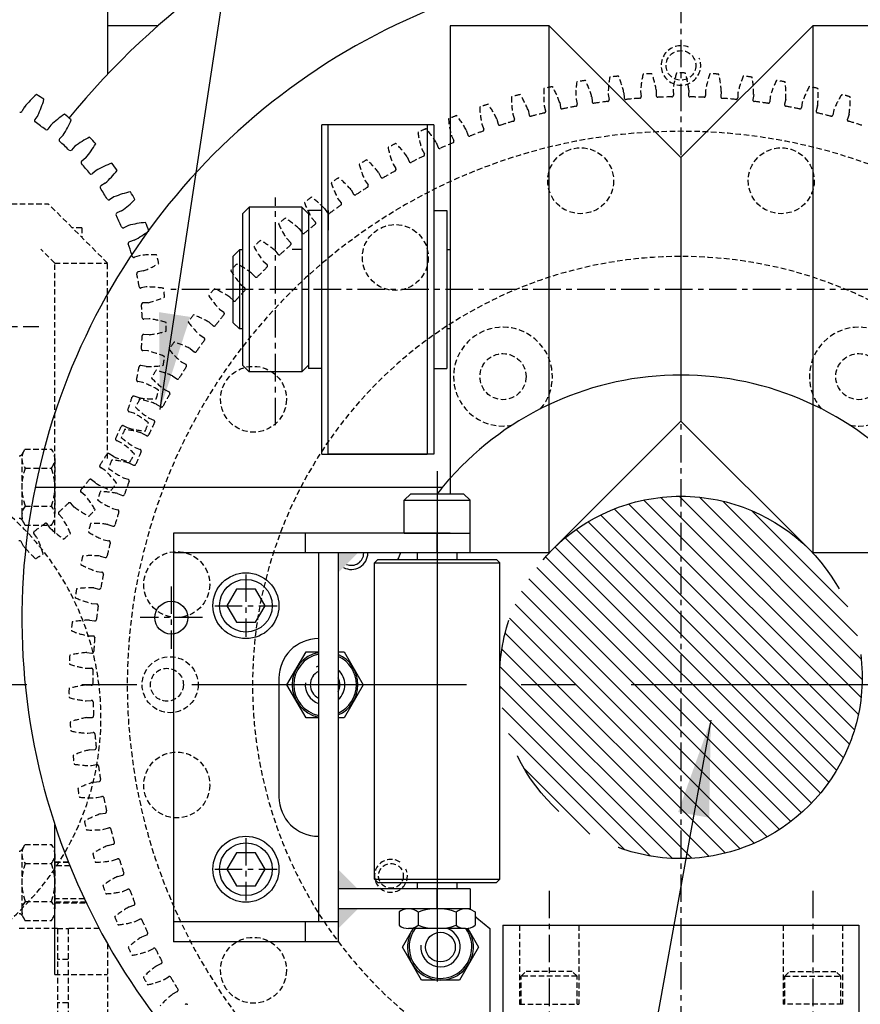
# Model space of a CAD drawing. Extents: x -321 to 3039, y 0 to 2376.
# Tile 5 of 25: x 538 to 692, y 1197 to 1376. Entities that reach past the tile are written whole.
import ezdxf

# ---------------------------------------------------------------- set-up
doc = ezdxf.new("R2010")
doc.units = 0
doc.header["$LTSCALE"] = 4
doc.header["$MEASUREMENT"] = 0
for name, pattern in [('CENTER', [2, 1.25, -0.25, 0.25, -0.25]), ('HIDDEN', [0.375, 0.25, -0.125]), ('PHANTOM2', [31.75, 15.875, -3.175, 3.175, -3.175, 3.175, -3.175])]:
    doc.linetypes.add(name, pattern=pattern)
for name, color, linetype in [('0000PLEIN', 7, 'CONTINUOUS'), ('AXES', 5, 'CENTER'), ('CACHES', 5, 'HIDDEN'), ('FINS', 5, 'CONTINUOUS'), ('MERGE', 7, 'CONTINUOUS'), ('PHANTOME', 5, 'PHANTOM2')]:
    doc.layers.add(name, color=color, linetype=linetype)
doc.styles.add('ROMANS', font='romans.shx')
doc.dimstyles.new('STANDARD5', dxfattribs={"dimscale": 5, "dimtxt": 3.5, "dimasz": 3.5, "dimexe": 1.75, "dimexo": 1.75, "dimgap": 1.75, "dimtad": 1, "dimtxsty": 'ROMANS', "dimcen": 8.75, "dimclrt": 4, "dimazin": 3, "dimtp": 0.005, "dimtm": 0.005, "dimtfac": 1, "dimtofl": 0, "dimtmove": 0, "dimatfit": 3, "dimtolj": 1})

msp = doc.modelspace()

# ---------------------------------------------------------------- hatches: boundary and pattern name
at = {"layer": 'FINS'}
h = msp.add_hatch(dxfattribs=at)
h.set_pattern_fill('ANSI31', color=256, scale=20, angle=90, style=0)
edge = h.paths.add_edge_path()
edge.add_arc((658.87, 1256.56), 33, 0, 360)

# ---------------------------------------------------------------- linework, layer by layer
at = {"layer": '0000PLEIN', "linetype": 'CONTINUOUS'}
for p, q in [((554.47, 1411.23), (554.47, 1366.41)), ((563.62, 1375.23), (554.47, 1375.23)), ((616.87, 1375.23), (616.87, 1290.03)), ((634.87, 1375.23), (616.87, 1375.23)), ((658.87, 1351.23), (634.87, 1375.23)), ((634.87, 1279.23), (634.87, 1375.23)), ((658.87, 1351.23), (682.87, 1375.23)), ((700.87, 1375.23), (682.87, 1375.23)), ((682.87, 1375.23), (682.87, 1279.23)), ((539.33, 1360.46), (538.88, 1359.64)), ((541.76, 1358.91), (541.21, 1358.16)), ((544.15, 1357.17), (543.6, 1356.41)), ((593.47, 1297.23), (593.47, 1357.23)), ((613.87, 1357.23), (593.47, 1357.23)), ((594.67, 1297.23), (594.67, 1357.23)), ((612.67, 1357.23), (612.67, 1297.23)), ((613.87, 1357.23), (613.87, 1297.23)), ((546.37, 1355.33), (545.72, 1354.65)), ((548.52, 1353.3), (547.88, 1352.61)), ((550.49, 1351.2), (549.76, 1350.6)), ((658.87, 1351.23), (658.87, 1303.23)), ((552.37, 1348.91), (551.65, 1348.31)), ((554.06, 1346.58), (553.27, 1346.08)), ((555.64, 1344.08), (554.85, 1343.57)), ((557.03, 1341.55), (556.17, 1341.16)), ((579.07, 1341.01), (580.27, 1342.21)), ((589.87, 1342.21), (580.27, 1342.21)), ((580.27, 1342.21), (580.27, 1312.24)), ((591.07, 1341.01), (589.87, 1342.21)), ((589.87, 1342.21), (589.87, 1312.24)), ((593.47, 1341.63), (591.07, 1341.63)), ((591.07, 1341.63), (591.07, 1312.83)), ((594.67, 1341.63), (594.67, 1338.03)), ((612.67, 1341.63), (612.67, 1338.03)), ((613.87, 1341.63), (616.27, 1341.63)), ((616.27, 1341.63), (616.27, 1312.83)), ((579.07, 1341.01), (579.07, 1313.44)), ((591.07, 1341.01), (591.07, 1313.44)), ((558.28, 1338.87), (557.43, 1338.47)), ((559.34, 1336.19), (558.44, 1335.91)), ((577.27, 1333.23), (578.47, 1334.43)), ((578.47, 1334.43), (578.47, 1320.03)), ((579.07, 1334.43), (578.47, 1334.43)), ((589.87, 1334.49), (588.07, 1334.49)), ((616.87, 1334.43), (616.27, 1334.43)), ((577.27, 1333.23), (577.27, 1321.23)), ((578.47, 1320.03), (577.27, 1321.23)), ((579.07, 1320.03), (578.47, 1320.03)), ((591.07, 1320.03), (591.07, 1313.44)), ((616.87, 1320.03), (616.27, 1320.03)), ((612.67, 1316.43), (612.67, 1312.83)), ((580.27, 1312.24), (579.07, 1313.44)), ((589.87, 1312.24), (591.07, 1313.44)), ((593.47, 1312.83), (591.07, 1312.83)), ((613.87, 1312.83), (616.27, 1312.83)), ((589.87, 1312.24), (580.27, 1312.24)), ((658.87, 1303.23), (634.87, 1279.23)), ((658.87, 1303.23), (682.87, 1279.23)), ((593.47, 1297.23), (612.67, 1297.23)), ((613.87, 1297.23), (594.67, 1297.23)), ((614.47, 1294.15), (614.47, 1201.17)), ((541.3, 1291.23), (615.45, 1291.23)), ((608.47, 1288.83), (609.67, 1290.03)), ((609.67, 1290.03), (619.27, 1290.03)), ((620.47, 1288.83), (619.27, 1290.03)), ((608.47, 1282.83), (608.47, 1288.83)), ((608.47, 1288.83), (620.47, 1288.83)), ((620.47, 1282.83), (620.47, 1288.83)), ((566.47, 1282.83), (566.47, 1208.43)), ((616.87, 1282.83), (566.47, 1282.83)), ((590.47, 1282.83), (590.47, 1279.23)), ((608.47, 1282.83), (620.47, 1282.83)), ((614.47, 1279.23), (614.47, 1282.83)), ((620.47, 1279.23), (620.47, 1282.83)), ((539.19, 1280.48), (538.74, 1281.3)), ((620.47, 1279.23), (566.47, 1279.23)), ((592.87, 1279.23), (592.87, 1212.03)), ((596.47, 1279.23), (596.47, 1208.43)), ((610.87, 1279.23), (610.87, 1278.03)), ((618.07, 1279.23), (618.07, 1278.03)), ((634.87, 1279.23), (620.47, 1279.23)), ((697.27, 1279.23), (682.87, 1279.23)), ((603.67, 1278.03), (603.07, 1277.43)), ((603.07, 1219.83), (603.07, 1277.43)), ((603.07, 1277.43), (625.87, 1277.43)), ((603.67, 1278.03), (625.27, 1278.03)), ((625.87, 1277.43), (625.27, 1278.03)), ((625.87, 1219.83), (625.87, 1277.43)), ((585.67, 1256.43), (585.67, 1234.83)), ((544.87, 1202.43), (544.87, 1229.76)), ((603.07, 1219.83), (625.87, 1219.83)), ((603.07, 1219.83), (603.67, 1219.23)), ((625.27, 1219.23), (625.87, 1219.83)), ((620.47, 1218.03), (596.47, 1218.03)), ((603.67, 1219.23), (625.27, 1219.23)), ((610.87, 1219.23), (610.87, 1218.03)), ((614.47, 1214.43), (614.47, 1218.03)), ((618.07, 1219.23), (618.07, 1218.03)), ((620.47, 1218.03), (620.47, 1214.43)), ((620.47, 1214.43), (596.47, 1214.43)), ((619.67, 1214.43), (609.27, 1214.43)), ((607.87, 1214.05), (607.54, 1213.86)), ((607.54, 1213.86), (607.54, 1211.43)), ((611.01, 1213.83), (611.01, 1211.43)), ((617.94, 1213.83), (617.94, 1211.43)), ((621.07, 1214.05), (621.4, 1213.86)), ((621.4, 1213.86), (621.4, 1211.43)), ((596.47, 1212.03), (566.47, 1212.03)), ((590.47, 1212.03), (590.47, 1208.43)), ((619.67, 1210.83), (609.27, 1210.83)), ((624.07, 1210.84), (624.07, 1189.9)), ((626.47, 1211.43), (691.27, 1211.43)), ((626.47, 1211.43), (626.47, 1192.23)), ((691.27, 1211.43), (691.27, 1192.23)), ((596.47, 1208.43), (566.47, 1208.43))]:
    msp.add_line(p, q, dxfattribs=at)
for points in [[(577.94, 1272.63), (576.21, 1269.63), (577.94, 1266.63), (581.4, 1266.63), (583.14, 1269.63), (581.4, 1272.63)], [(577.94, 1224.63), (576.21, 1221.63), (577.94, 1218.63), (581.4, 1218.63), (583.14, 1221.63), (581.4, 1224.63)]]:
    msp.add_lwpolyline(points, close=True, dxfattribs=at)
for points in [[(592.87, 1249.23), (590.61, 1249.23), (587.14, 1255.23), (590.61, 1261.23), (592.87, 1261.23)], [(596.47, 1261.23), (597.54, 1261.23), (601, 1255.23), (597.54, 1249.23), (596.47, 1249.23)], [(620.06, 1210.86), (622.02, 1207.45), (618.56, 1201.45), (611.63, 1201.45), (608.16, 1207.45), (610.11, 1210.83)]]:
    msp.add_lwpolyline(points, dxfattribs=at)
for centre, radius in [((579.67, 1269.63), 6), ((579.67, 1269.63), 4.8), ((566.07, 1267.45), 3), ((579.67, 1221.63), 6), ((579.67, 1221.63), 4.8), ((615.09, 1207.45), 2.7)]:
    msp.add_circle(centre, radius, dxfattribs=at)
for centre, radius, start, end in [((658.87, 1267.23), 144, 22.2659, 140.6978), ((658.87, 1267.23), 120, 44.9407, 233.1301), ((553.27, 1349.22), 17.9, 130.9863, 141.1119), ((530.97, 1344.63), 20.95, 55.317, 59.7524), ((525.68, 1366.77), 17.9, 333.9575, 344.083), ((538.62, 1359.78), 0.3, 243.2054, 331.3572), ((541.45, 1357.98), 0.3, 143.4036, 235.3863), ((515.59, 1320.51), 45.22, 52.4076, 55.3863), ((556.57, 1344.27), 17.9, 123.7863, 133.9119), ((531.4, 1365.14), 17.9, 326.7575, 336.883), ((533.87, 1342.51), 20.95, 48.117, 52.5524), ((543.36, 1356.58), 0.3, 236.0054, 324.1572), ((545.94, 1354.44), 0.3, 136.2036, 228.1863), ((515.59, 1320.51), 45.22, 45.2076, 48.1863), ((559.22, 1338.95), 17.9, 116.5863, 126.7119), ((536.48, 1340.05), 20.95, 40.917, 45.3524), ((547.66, 1352.82), 0.3, 228.8054, 316.9572), ((536.87, 1362.81), 17.9, 319.5575, 329.683), ((549.95, 1350.37), 0.3, 129.0036, 220.9863), ((515.59, 1320.51), 45.22, 38.0076, 40.9863), ((561.19, 1333.33), 17.9, 109.3863, 119.5119), ((542, 1359.81), 17.9, 312.3575, 322.483), ((538.77, 1337.28), 20.95, 33.717, 38.1524), ((551.46, 1348.54), 0.3, 221.6054, 309.7572), ((553.42, 1345.83), 0.3, 121.8036, 213.7863), ((515.59, 1320.51), 45.22, 30.8076, 33.7863), ((562.44, 1327.52), 17.9, 102.1863, 112.3119), ((540.69, 1334.24), 20.95, 26.517, 30.9524), ((554.69, 1343.83), 0.3, 214.4054, 302.5572), ((546.72, 1356.19), 17.9, 305.1575, 315.283), ((556.3, 1340.88), 0.3, 114.6036, 206.5863), ((515.59, 1320.51), 45.22, 23.6076, 26.5863), ((557.3, 1338.74), 0.3, 207.2054, 295.3572), ((562.95, 1321.59), 17.9, 94.9863, 105.1119), ((550.94, 1352.01), 17.9, 297.9575, 308.083), ((542.21, 1330.98), 20.95, 19.317, 23.7524), ((558.53, 1335.62), 0.3, 107.4036, 199.3863), ((515.59, 1320.51), 45.22, 16.7959, 19.3863), ((658.87, 1255.23), 56.4, 41.8683, 138.1317), ((658.87, 1255.23), 56.4, 138.1317, 141.9011), ((538.48, 1281.16), 0.3, 28.2036, 120.1863), ((553.15, 1291.68), 17.9, 218.7575, 220.5905), ((598.87, 1279.23), 3, 241.4299, 360), ((598.87, 1279.23), 2.25, 247.1556, 360), ((658.87, 1255.23), 56.4, 154.8157, 156.1555), ((658.87, 1267.23), 144, 176.9894, 239.5514), ((592.87, 1256.43), 7.2, 90, 180), ((594.07, 1255.23), 6, 101.537, 258.463), ((594.07, 1255.23), 5.7, 102.1532, 257.8468), ((594.07, 1255.23), 6, 293.5782, 66.4218), ((594.07, 1255.23), 5.7, 294.9011, 65.0989), ((594.07, 1255.23), 2.7, 116.3878, 243.6122), ((594.07, 1255.23), 3.6, 109.4712, 116.1449), ((594.07, 1255.23), 3.6, 311.8103, 48.1897), ((594.07, 1255.23), 3.6, 174.701, 250.5288), ((594.07, 1255.23), 2.7, 332.734, 27.266), ((592.87, 1234.83), 7.2, 180, 270), ((609.27, 1211.63), 2.8, 51.7868, 120), ((614.47, 1204.13), 10.3, 70.3471, 109.6529), ((619.67, 1211.63), 2.8, 60, 128.2132), ((658.87, 1255.23), 56.4, 226.3363, 226.3567), ((658.87, 1255.23), 56.4, 228.3642, 231.9011), ((609.27, 1213.63), 2.8, 231.7868, 308.2132), ((615.09, 1207.45), 6, 145.7645, 34.5184), ((615.09, 1207.45), 5.7, 143.6863, 36.3144), ((614.47, 1221.13), 10.3, 250.3471, 289.6529), ((615.09, 1207.45), 3.6, 174.701, 69.662), ((619.67, 1213.63), 2.8, 231.7868, 308.2132)]:
    msp.add_arc(centre, radius, start, end, dxfattribs=at)
for p in [(560.27, 1307.16), (560.3, 1307.2)]:
    msp.add_point(p, dxfattribs=at)
for points in [[(596.47, 1279.23), (596.47, 1275.63), (600.07, 1279.23)], [(596.47, 1218.03), (596.47, 1221.63), (600.07, 1218.03)], [(596.47, 1214.43), (596.47, 1210.83), (600.07, 1214.43)]]:
    msp.add_solid(points, dxfattribs=at)
at = {"layer": 'AXES', "linetype": 'CENTER'}
for p, q in [((658.87, 1524.7), (658.87, 1109.91)), ((585.07, 1302.48), (585.07, 1344)), ((764.99, 1327.23), (566, 1327.23)), ((491.1, 1320.51), (541.93, 1320.51)), ((614.47, 1294.15), (614.47, 1201.17)), ((579.67, 1275.31), (579.67, 1263.95)), ((566.07, 1273.13), (566.07, 1261.77)), ((573.99, 1269.63), (585.35, 1269.63)), ((571.75, 1267.45), (560.39, 1267.45)), ((579.67, 1227.31), (579.67, 1215.95)), ((573.99, 1221.63), (585.35, 1221.63)), ((634.87, 1217.71), (634.87, 1169.82)), ((682.87, 1217.71), (682.87, 1169.82))]:
    msp.add_line(p, q, dxfattribs=at)
at = {"layer": 'AXES', "linetype": 'CENTER', "ltscale": 10}
msp.add_line((1339.8, 1255.23), (504.07, 1255.23), dxfattribs=at)
at = {"layer": 'CACHES', "linetype": 'HIDDEN'}
for p, q in [((648.49, 1363.06), (648.53, 1362.12)), ((651.52, 1363.31), (651.63, 1362.38)), ((654.39, 1363.47), (654.38, 1362.53)), ((657.43, 1363.55), (657.49, 1362.61)), ((660.31, 1363.55), (660.25, 1362.61)), ((663.35, 1363.47), (663.36, 1362.53)), ((666.22, 1363.31), (666.11, 1362.38)), ((669.25, 1363.06), (669.21, 1362.12)), ((636.79, 1361.29), (636.93, 1360.36)), ((639.77, 1361.86), (639.99, 1360.95)), ((642.62, 1362.33), (642.71, 1361.4)), ((645.63, 1362.75), (645.79, 1361.82)), ((672.12, 1362.75), (671.95, 1361.82)), ((675.13, 1362.33), (675.03, 1361.4)), ((677.97, 1361.86), (677.75, 1360.95)), ((680.95, 1361.29), (680.81, 1360.36)), ((631.03, 1359.92), (631.22, 1359)), ((633.98, 1360.66), (634.24, 1359.76)), ((683.76, 1360.66), (683.5, 1359.76)), ((686.71, 1359.92), (686.52, 1359)), ((625.36, 1358.25), (625.6, 1357.34)), ((628.26, 1359.15), (628.57, 1358.26)), ((689.48, 1359.15), (689.17, 1358.26)), ((619.78, 1356.26), (620.07, 1355.37)), ((622.63, 1357.32), (622.99, 1356.45)), ((614.32, 1353.98), (614.66, 1353.1)), ((617.11, 1355.19), (617.52, 1354.34)), ((611.71, 1352.76), (612.17, 1351.94)), ((609, 1351.4), (609.38, 1350.54)), ((606.46, 1350.04), (606.95, 1349.24)), ((601.36, 1347.03), (601.9, 1346.27)), ((603.82, 1348.53), (604.25, 1347.7)), ((598.81, 1345.38), (599.28, 1344.58)), ((596.43, 1343.76), (597.01, 1343.02)), ((472.49, 1342.83), (543.67, 1342.83)), ((554.47, 1332.03), (543.67, 1342.83)), ((593.97, 1341.97), (594.49, 1341.19)), ((591.69, 1340.21), (592.31, 1339.51)), ((549.76, 1338.45), (548.05, 1338.45)), ((549.76, 1338.45), (549.76, 1336.74)), ((589.33, 1338.3), (589.9, 1337.54)), ((587.15, 1336.42), (587.81, 1335.75)), ((544.87, 1332.03), (542.33, 1334.57)), ((584.9, 1334.37), (585.5, 1333.65)), ((560.24, 1333.38), (559.35, 1333.08)), ((544.87, 1282.78), (544.87, 1332.03)), ((544.87, 1332.03), (554.47, 1332.03)), ((554.47, 1296.44), (554.47, 1332.03)), ((582.82, 1332.38), (583.52, 1331.75)), ((560.96, 1330.59), (560.03, 1330.42)), ((580.69, 1330.22), (581.33, 1329.53)), ((561.5, 1327.68), (560.58, 1327.5)), ((578.72, 1328.11), (579.45, 1327.52)), ((576.71, 1325.84), (577.39, 1325.19)), ((561.86, 1324.82), (560.92, 1324.77)), ((574.86, 1323.63), (575.62, 1323.07)), ((562.04, 1321.87), (561.1, 1321.81)), ((572.98, 1321.24), (573.69, 1320.63)), ((562.04, 1318.99), (561.1, 1319.05)), ((571.25, 1318.94), (572.04, 1318.43)), ((569.5, 1316.45), (570.24, 1315.88)), ((561.84, 1316.03), (560.91, 1316.09)), ((561.48, 1313.18), (560.56, 1313.36)), ((567.9, 1314.06), (568.72, 1313.59)), ((566.29, 1311.48), (567.06, 1310.95)), ((560.92, 1310.27), (560, 1310.45)), ((560.2, 1307.48), (559.31, 1307.78)), ((564.83, 1309), (565.67, 1308.58)), ((563.35, 1306.34), (564.16, 1305.86)), ((559.28, 1304.67), (558.38, 1304.96)), ((562.03, 1303.79), (562.89, 1303.41)), ((558.21, 1301.99), (557.37, 1302.4)), ((560.71, 1301.05), (561.54, 1300.61)), ((556.95, 1299.32), (556.1, 1299.72)), ((559.52, 1298.42), (560.4, 1298.1)), ((538.9, 1297.23), (539.44, 1298.16)), ((539.44, 1298.16), (544.27, 1298.16)), ((555.56, 1296.8), (554.77, 1297.31)), ((538.87, 1296.42), (538.87, 1286.03)), ((544.87, 1296.42), (544.87, 1286.03)), ((553.97, 1294.3), (553.17, 1294.8)), ((558.35, 1295.62), (559.2, 1295.22)), ((539.47, 1294.69), (544.27, 1294.69)), ((552.27, 1291.98), (551.55, 1292.58)), ((557.31, 1292.93), (558.21, 1292.66)), ((550.38, 1289.7), (549.65, 1290.3)), ((556.29, 1290.07), (557.17, 1289.72)), ((539.47, 1287.76), (544.27, 1287.76)), ((548.41, 1287.6), (547.77, 1288.29)), ((546.24, 1285.58), (545.6, 1286.27)), ((555.4, 1287.33), (556.32, 1287.1)), ((538.9, 1285.23), (539.44, 1284.3)), ((539.44, 1284.3), (544.27, 1284.3)), ((544.02, 1283.75), (543.47, 1284.51)), ((554.54, 1284.42), (555.43, 1284.12)), ((541.62, 1282.02), (541.07, 1282.77)), ((553.81, 1281.63), (554.73, 1281.45)), ((553.11, 1278.68), (554.01, 1278.43)), ((552.52, 1275.86), (553.45, 1275.73)), ((551.98, 1272.87), (552.9, 1272.66)), ((551.55, 1270.02), (552.49, 1269.94)), ((551.18, 1267), (552.11, 1266.85)), ((550.91, 1264.14), (551.84, 1264.11)), ((550.7, 1261.1), (551.63, 1261)), ((550.58, 1258.23), (551.52, 1258.25)), ((550.54, 1255.19), (551.48, 1255.14)), ((550.58, 1252.31), (551.51, 1252.38)), ((550.7, 1249.27), (551.64, 1249.27)), ((550.9, 1246.4), (551.83, 1246.53)), ((551.19, 1243.37), (552.13, 1243.43)), ((551.54, 1240.52), (552.46, 1240.69)), ((552, 1237.51), (552.93, 1237.62)), ((552.51, 1234.68), (553.42, 1234.9)), ((553.12, 1231.7), (554.05, 1231.86)), ((553.79, 1228.9), (554.68, 1229.18)), ((538.9, 1225.23), (539.44, 1226.16)), ((539.44, 1226.16), (544.27, 1226.16)), ((554.57, 1225.96), (555.48, 1226.17)), ((538.87, 1224.42), (538.87, 1214.03)), ((544.87, 1224.42), (544.87, 1214.03)), ((555.38, 1223.2), (556.26, 1223.53)), ((539.47, 1222.69), (544.27, 1222.69)), ((544.87, 1222.95), (547.34, 1222.95)), ((547.39, 1222.83), (544.87, 1222.83)), ((547.63, 1222.23), (544.87, 1222.23)), ((556.32, 1220.31), (557.22, 1220.56)), ((557.28, 1217.6), (558.15, 1217.97)), ((550.25, 1216.23), (544.87, 1216.23)), ((539.47, 1215.76), (544.27, 1215.76)), ((550.53, 1215.63), (544.87, 1215.63)), ((544.87, 1215.51), (550.59, 1215.51)), ((558.38, 1214.76), (559.27, 1215.07)), ((538.9, 1213.23), (539.44, 1212.3)), ((539.44, 1212.3), (544.27, 1212.3)), ((559.49, 1212.1), (560.33, 1212.52)), ((545.35, 1210.83), (538.15, 1210.83)), ((545.35, 1210.83), (545.35, 1191.15)), ((545.35, 1210.83), (547.27, 1210.83)), ((547.27, 1210.83), (547.27, 1189.23)), ((552.95, 1210.83), (547.27, 1210.83)), ((629.47, 1211.43), (629.47, 1197.03)), ((640.27, 1211.43), (640.27, 1197.03)), ((677.47, 1211.43), (677.47, 1197.03)), ((688.27, 1211.43), (688.27, 1197.03)), ((560.74, 1209.33), (561.61, 1209.69)), ((554.47, 1208.06), (554.47, 1168.05)), ((561.99, 1206.74), (562.81, 1207.21)), ((547.27, 1205.19), (545.35, 1205.19)), ((563.39, 1204.04), (564.24, 1204.44)), ((544.87, 1202.43), (554.47, 1202.43)), ((564.79, 1201.52), (565.58, 1202.03)), ((629.77, 1202.13), (630.67, 1203.03)), ((629.77, 1197.03), (629.77, 1202.13)), ((639.97, 1202.13), (629.77, 1202.13)), ((639.07, 1203.03), (630.67, 1203.03)), ((639.97, 1202.13), (639.07, 1203.03)), ((639.97, 1197.03), (639.97, 1202.13)), ((677.77, 1202.13), (678.67, 1203.03)), ((677.77, 1202.13), (687.97, 1202.13)), ((677.77, 1197.03), (677.77, 1202.13)), ((678.67, 1203.03), (687.07, 1203.03)), ((687.97, 1202.13), (687.07, 1203.03)), ((687.97, 1197.03), (687.97, 1202.13)), ((566.33, 1198.91), (567.16, 1199.35)), ((547.27, 1197.27), (545.35, 1197.27)), ((629.47, 1197.03), (640.27, 1197.03)), ((688.27, 1197.03), (677.47, 1197.03))]:
    msp.add_line(p, q, dxfattribs=at)
for centre, radius in [((658.87, 1368.03), 2.7), ((640.61, 1347.03), 6), ((677.13, 1347.03), 6), ((606.87, 1333.05), 6), ((626.47, 1311.35), 4.2), ((691.27, 1311.35), 4.2), ((581.04, 1307.23), 6), ((567.07, 1273.49), 6), ((565.87, 1255.23), 5.1), ((565.27, 1255.23), 3), ((567.07, 1236.97), 6), ((606.07, 1220.43), 2.25), ((581.04, 1203.23), 6)]:
    msp.add_circle(centre, radius, dxfattribs=at)
for centre, radius, start, end in [((658.87, 1368.03), 3.6, 67.0354, 21.9269), ((653.93, 1345.57), 20.95, 90.9127, 95.3481), ((636.74, 1360.5), 17.9, 9.5533, 19.6788), ((675.22, 1361.55), 17.9, 163.4517, 173.5772), ((658.87, 1345.71), 20.95, 87.7823, 92.2177), ((642.52, 1361.55), 17.9, 6.4228, 16.5483), ((681, 1360.5), 17.9, 160.3212, 170.4467), ((663.81, 1345.57), 20.95, 84.6519, 89.0873), ((657.65, 1362.79), 17.9, 172.843, 182.9685), ((644.11, 1344.5), 20.95, 97.1736, 101.609), ((625.39, 1357.46), 17.9, 15.8141, 25.9396), ((663.53, 1362.7), 17.9, 169.7125, 179.838), ((649, 1345.17), 20.95, 94.0432, 98.4786), ((631.02, 1359.13), 17.9, 12.6837, 22.8092), ((669.39, 1362.28), 17.9, 166.5821, 176.7076), ((648.35, 1362.28), 17.9, 3.2924, 13.4179), ((686.72, 1359.13), 17.9, 157.1908, 167.3163), ((668.74, 1345.17), 20.95, 81.5214, 85.9568), ((654.21, 1362.7), 17.9, 0.162, 10.2875), ((692.35, 1357.46), 17.9, 154.0604, 164.1859), ((673.64, 1344.5), 20.95, 78.391, 82.8264), ((660.09, 1362.79), 17.9, 357.0315, 7.157), ((651.78, 1362.56), 17.9, 175.9734, 186.0989), ((639.25, 1343.56), 20.95, 100.304, 104.7394), ((619.86, 1355.48), 17.9, 18.9446, 29.0701), ((697.88, 1355.48), 17.9, 150.9299, 161.0554), ((678.49, 1343.56), 20.95, 75.2606, 79.696), ((665.96, 1362.56), 17.9, 353.9011, 4.0266), ((634.46, 1342.35), 20.95, 103.4345, 107.8699), ((645.93, 1362.02), 17.9, 179.1038, 189.2293), ((614.44, 1353.2), 17.9, 22.075, 32.2005), ((643.01, 1361.43), 0.3, 185.5688, 273.7206), ((658.87, 1255.23), 107.08, 97.1422, 98.51), ((645.5, 1361.77), 0.3, 281.9316, 10.0834), ((648.83, 1362.14), 0.3, 182.4384, 270.5902), ((658.87, 1255.23), 107.08, 94.0118, 95.3795), ((651.33, 1362.34), 0.3, 278.8011, 6.9529), ((654.68, 1362.53), 0.3, 179.3079, 267.4597), ((658.87, 1255.23), 107.08, 90.8813, 92.2491), ((657.19, 1362.59), 0.3, 275.6707, 3.8225), ((660.55, 1362.59), 0.3, 176.1775, 264.3293), ((658.87, 1255.23), 107.08, 87.7509, 89.1187), ((663.06, 1362.53), 0.3, 272.5403, 0.6921), ((666.41, 1362.34), 0.3, 173.0471, 261.1989), ((658.87, 1255.23), 107.08, 84.6205, 85.9882), ((668.91, 1362.14), 0.3, 269.4098, 357.5616), ((672.25, 1361.77), 0.3, 169.9166, 258.0684), ((658.87, 1255.23), 107.08, 81.49, 82.8578), ((674.74, 1361.43), 0.3, 266.2794, 354.4312), ((703.3, 1353.2), 17.9, 147.7995, 157.925), ((683.28, 1342.35), 20.95, 72.1301, 76.5655), ((671.81, 1362.02), 17.9, 350.7707, 0.8962), ((629.74, 1340.89), 20.95, 106.5649, 111.0003), ((640.12, 1361.15), 17.9, 182.2343, 192.3598), ((609.16, 1350.62), 17.9, 25.2054, 35.331), ((658.87, 1255.23), 107.08, 103.4031, 104.7708), ((633.96, 1359.68), 0.3, 288.1924, 16.3442), ((637.23, 1360.4), 0.3, 188.6992, 276.851), ((658.87, 1255.23), 107.08, 100.2726, 101.6404), ((639.7, 1360.88), 0.3, 285.062, 13.2138), ((678.04, 1360.88), 0.3, 166.7862, 254.938), ((658.87, 1255.23), 107.08, 78.3596, 79.7274), ((680.51, 1360.4), 0.3, 263.149, 351.3008), ((683.79, 1359.68), 0.3, 163.6558, 251.8076), ((658.87, 1255.23), 107.08, 75.2292, 76.5969), ((625.1, 1339.17), 20.95, 109.6953, 114.1308), ((634.36, 1359.97), 17.9, 185.3647, 195.4902), ((604.02, 1347.77), 17.9, 28.3359, 38.4614), ((658.87, 1255.23), 107.08, 106.5335, 107.9013), ((628.29, 1358.16), 0.3, 291.3229, 19.4747), ((631.52, 1359.06), 0.3, 191.8297, 279.9815), ((686.22, 1359.06), 0.3, 260.0185, 348.1703), ((689.45, 1358.16), 0.3, 160.5253, 248.6771), ((658.87, 1255.23), 107.08, 72.0987, 73.4665), ((658.87, 1255.23), 100.8, 297.9826, 242.0174), ((620.57, 1337.2), 20.95, 112.8258, 117.2612), ((628.68, 1358.47), 17.9, 188.4951, 198.6207), ((599.05, 1344.63), 17.9, 31.4663, 41.5918), ((658.87, 1255.23), 107.08, 109.6639, 111.0317), ((622.71, 1356.34), 0.3, 294.4533, 22.6051), ((625.89, 1357.42), 0.3, 194.9601, 283.1119), ((617.25, 1354.21), 0.3, 297.5837, 25.7356), ((620.36, 1355.46), 0.3, 198.0905, 286.2423), ((616.15, 1334.99), 20.95, 115.9562, 120.3916), ((623.08, 1356.67), 17.9, 191.6256, 201.7511), ((594.26, 1341.23), 17.9, 34.5967, 44.7223), ((614.94, 1353.21), 0.3, 201.221, 289.3728), ((658.87, 1255.23), 107.08, 112.7944, 114.1621), ((611.86, 1332.54), 20.95, 119.0866, 123.5221), ((589.66, 1337.58), 17.9, 37.7272, 47.8527), ((609.66, 1350.66), 0.3, 204.3514, 292.5032), ((658.87, 1255.23), 107.08, 115.9248, 117.2926), ((611.9, 1351.79), 0.3, 300.7142, 28.866), ((617.6, 1354.57), 17.9, 194.756, 204.8815), ((658.87, 1255.23), 107.08, 119.0552, 120.423), ((606.7, 1349.08), 0.3, 303.8446, 31.9964), ((607.71, 1329.85), 20.95, 122.2171, 126.6525), ((585.27, 1333.67), 17.9, 40.8576, 50.9831), ((604.52, 1347.83), 0.3, 207.4818, 295.6336), ((612.23, 1352.16), 17.9, 197.8864, 208.012), ((658.87, 1255.23), 107.08, 122.1857, 123.5534), ((601.65, 1346.09), 0.3, 306.9751, 35.1269), ((603.71, 1326.95), 20.95, 125.3475, 129.7829), ((581.09, 1329.54), 17.9, 43.988, 54.1136), ((599.54, 1344.73), 0.3, 210.6123, 298.7641), ((607.01, 1349.47), 17.9, 201.0169, 211.1424), ((658.87, 1255.23), 107.08, 125.3161, 126.6839), ((596.78, 1342.83), 0.3, 310.1055, 38.2573), ((599.87, 1323.83), 20.95, 128.4779, 132.9134), ((577.15, 1325.18), 17.9, 47.1185, 57.244), ((594.74, 1341.35), 0.3, 213.7427, 301.8945), ((601.94, 1346.5), 17.9, 204.1473, 214.2728), ((658.87, 1255.23), 107.08, 128.4466, 129.8143), ((592.08, 1339.31), 0.3, 313.2359, 41.3877), ((596.22, 1320.5), 20.95, 131.6084, 136.0438), ((573.45, 1320.61), 17.9, 50.2489, 60.3744), ((590.14, 1337.72), 0.3, 216.8731, 305.0249), ((597.04, 1343.25), 17.9, 207.2777, 217.4033), ((658.87, 1255.23), 107.08, 131.577, 132.9448), ((587.59, 1335.54), 0.3, 316.3664, 44.5182), ((515.87, 1319.58), 45.22, 17.6167, 18.0217), ((559.26, 1333.37), 0.3, 200.0054, 288.1572), ((562.71, 1315.65), 17.9, 87.7863, 97.9119), ((543.31, 1327.56), 20.95, 12.117, 16.5524), ((658.87, 1255.23), 78, 298.0725, 241.9275), ((585.73, 1333.85), 0.3, 220.0036, 308.1554), ((554.61, 1347.33), 17.9, 290.7575, 300.883), ((592.74, 1316.99), 20.95, 134.7388, 139.1742), ((592.33, 1339.75), 17.9, 210.4082, 220.5337), ((570.01, 1315.85), 17.9, 53.3793, 63.5049), ((658.87, 1255.23), 107.08, 134.7074, 136.0752), ((583.31, 1331.53), 0.3, 319.4968, 47.6486), ((560.09, 1330.12), 0.3, 100.2036, 192.1863), ((515.59, 1320.51), 45.22, 9.2076, 12.1863), ((581.55, 1329.74), 0.3, 223.134, 311.2858), ((560.52, 1327.79), 0.3, 192.8054, 280.9572), ((561.73, 1309.78), 17.9, 80.5863, 90.7119), ((543.98, 1324.03), 20.95, 4.917, 9.3524), ((589.47, 1313.28), 20.95, 137.8692, 142.3047), ((566.83, 1310.91), 17.9, 56.5098, 66.6353), ((658.87, 1255.23), 107.08, 137.8379, 139.2056), ((579.26, 1327.29), 0.3, 322.6272, 50.779), ((557.67, 1342.22), 17.9, 283.5575, 293.683), ((587.81, 1335.99), 17.9, 213.5386, 223.6641), ((560.94, 1324.47), 0.3, 93.0036, 184.9863), ((515.59, 1320.51), 45.22, 2.0076, 4.9863), ((577.6, 1325.4), 0.3, 226.2644, 314.4163), ((561.08, 1322.11), 0.3, 185.6054, 273.7572), ((560.02, 1304.08), 17.9, 73.3863, 83.5119), ((586.4, 1309.41), 20.95, 140.9997, 145.4351), ((563.93, 1305.8), 17.9, 59.6402, 69.7657), ((658.87, 1255.23), 107.08, 140.9683, 142.3361), ((575.44, 1322.83), 0.3, 325.7577, 53.9095), ((544.2, 1320.45), 20.95, 357.717, 2.1524), ((583.51, 1331.98), 17.9, 216.669, 226.7946), ((573.88, 1320.86), 0.3, 229.3949, 317.5467), ((626.47, 1311.35), 9, 319.5613, 280.4387), ((691.27, 1311.35), 9, 259.5613, 220.4387), ((515.59, 1320.51), 45.22, 354.8076, 357.7863), ((561.08, 1318.75), 0.3, 85.8036, 177.7863), ((560.06, 1336.78), 17.9, 276.3575, 286.483), ((571.88, 1318.17), 0.3, 328.8881, 57.0399), ((560.92, 1316.39), 0.3, 178.4054, 266.5572), ((583.55, 1305.37), 20.95, 144.1301, 148.5655), ((579.43, 1327.75), 17.9, 219.7995, 229.925), ((561.31, 1300.54), 17.9, 62.7707, 72.8962), ((658.87, 1255.23), 107.08, 144.0987, 145.4665), ((557.61, 1298.64), 17.9, 66.1863, 76.3119), ((543.96, 1316.86), 20.95, 350.517, 354.9524), ((570.43, 1316.12), 0.3, 232.5253, 320.6771), ((515.59, 1320.51), 45.22, 347.6076, 350.5863), ((560.5, 1313.06), 0.3, 78.6036, 170.5863), ((561.74, 1331.08), 17.9, 269.1575, 279.283), ((658.87, 1255.23), 107.08, 147.2292, 148.5969), ((568.57, 1313.33), 0.3, 332.0185, 60.1703), ((580.93, 1301.18), 20.95, 147.2606, 151.696), ((575.59, 1323.31), 17.9, 222.9299, 233.0554), ((558.98, 1295.14), 17.9, 65.9011, 76.0266), ((567.23, 1311.2), 0.3, 235.6558, 323.8076), ((560.05, 1310.74), 0.3, 171.2054, 259.3572), ((554.54, 1293.55), 17.9, 58.9863, 69.1119), ((515.59, 1320.51), 45.22, 340.4076, 343.3863), ((559.21, 1307.49), 0.3, 71.4036, 163.3863), ((562.7, 1325.21), 17.9, 261.9575, 272.083), ((543.28, 1313.34), 20.95, 343.317, 347.7524), ((658.87, 1255.23), 107.08, 150.3596, 151.7274), ((565.53, 1308.31), 0.3, 335.149, 63.3008), ((578.54, 1296.85), 20.95, 150.391, 154.8264), ((571.99, 1318.66), 17.9, 226.0604, 236.1859), ((556.95, 1289.63), 17.9, 69.0315, 79.157), ((564.31, 1306.11), 0.3, 238.7862, 326.938), ((558.48, 1305.24), 0.3, 164.0054, 252.1572), ((550.85, 1288.88), 17.9, 51.7863, 61.9119), ((515.59, 1320.51), 45.22, 333.2076, 336.1863), ((557.24, 1302.13), 0.3, 64.2036, 156.1863), ((562.92, 1319.27), 17.9, 254.7575, 264.883), ((542.16, 1309.92), 20.95, 336.117, 340.5524), ((658.87, 1255.23), 107.08, 153.49, 154.8578), ((562.77, 1303.13), 0.3, 338.2794, 66.4312), ((576.38, 1292.41), 20.95, 153.5214, 157.9568), ((568.66, 1313.82), 17.9, 229.1908, 239.3163), ((555.22, 1284.01), 17.9, 72.162, 82.2875), ((561.68, 1300.87), 0.3, 241.9166, 330.0684), ((556.22, 1299.99), 0.3, 156.8054, 244.9572), ((546.61, 1284.71), 17.9, 44.5863, 54.7119), ((504.07, 1249.23), 49.2, 281.2828, 78.7172), ((538.38, 1297.53), 0.6, 270, 330), ((541.67, 1296.42), 2.8, 150, 218.2132), ((542.07, 1296.42), 2.8, 321.7868, 38.2132), ((515.59, 1320.51), 45.22, 326.0076, 328.9863), ((554.6, 1297.05), 0.3, 57.0036, 148.9863), ((562.39, 1313.34), 17.9, 247.5575, 257.683), ((540.63, 1306.67), 20.95, 328.917, 333.3524), ((658.87, 1255.23), 107.08, 156.6205, 157.9882), ((560.3, 1297.82), 0.3, 341.4098, 69.5616), ((553.33, 1295.06), 0.3, 149.6054, 237.7572), ((574.47, 1287.85), 20.95, 156.6519, 161.0873), ((553.81, 1278.31), 17.9, 75.2924, 85.4179), ((559.33, 1295.5), 0.3, 245.0471, 333.1989), ((549.17, 1291.23), 10.3, 160.3471, 199.6529), ((534.57, 1291.23), 10.3, 340.3471, 19.6529), ((541.88, 1281.1), 17.9, 37.3863, 47.5119), ((565.59, 1308.81), 17.9, 232.3212, 242.4467), ((515.59, 1320.51), 45.22, 318.8076, 321.7863), ((551.36, 1292.35), 0.3, 49.8036, 141.7863), ((561.12, 1307.53), 17.9, 240.3575, 250.483), ((538.7, 1303.64), 20.95, 321.717, 326.1524), ((658.87, 1255.23), 107.08, 159.7509, 161.1187), ((558.12, 1292.37), 0.3, 344.5403, 72.6921), ((549.84, 1290.53), 0.3, 142.4054, 230.5572), ((536.73, 1278.12), 17.9, 30.1863, 40.3119), ((572.82, 1283.19), 20.95, 159.7823, 164.2177), ((552.7, 1272.53), 17.9, 78.4228, 88.5483), ((557.28, 1290), 0.3, 248.1775, 336.3293), ((541.67, 1286.03), 2.8, 141.7868, 210), ((542.07, 1286.03), 2.8, 321.7868, 38.2132), ((515.59, 1320.51), 45.22, 311.6076, 314.5863), ((547.54, 1288.09), 0.3, 42.6036, 134.5863), ((559.14, 1301.93), 17.9, 233.1575, 243.283), ((562.81, 1303.63), 17.9, 235.4517, 245.5772), ((545.82, 1286.47), 0.3, 135.2054, 223.3572), ((536.4, 1300.88), 20.95, 314.517, 318.9524), ((658.87, 1255.23), 107.08, 162.8813, 164.2491), ((556.24, 1286.81), 0.3, 347.6707, 75.8225), ((538.38, 1284.93), 0.6, 30, 90), ((515.59, 1320.51), 45.22, 304.4076, 307.3863), ((543.23, 1284.34), 0.3, 35.4036, 127.3863), ((531.25, 1275.8), 17.9, 22.9863, 33.1119), ((571.42, 1278.45), 20.95, 162.9127, 167.3481), ((551.92, 1266.71), 17.9, 81.5533, 91.6788), ((555.53, 1284.4), 0.3, 251.3079, 339.4597), ((541.31, 1282.95), 0.3, 128.0054, 216.1572), ((556.47, 1296.62), 17.9, 225.9575, 236.083), ((533.77, 1298.43), 20.95, 307.317, 311.7524), ((560.31, 1298.31), 17.9, 238.5821, 248.7076), ((525.52, 1274.19), 17.9, 15.7863, 25.9119), ((658.87, 1255.23), 107.08, 166.0118, 167.3795), ((554.67, 1281.16), 0.3, 350.8011, 78.9529), ((553.15, 1291.68), 17.9, 220.5905, 228.883), ((530.86, 1296.32), 20.95, 300.117, 304.5524), ((570.28, 1273.64), 20.95, 166.0432, 170.4786), ((551.45, 1260.85), 17.9, 84.6837, 94.8092), ((558.1, 1292.87), 17.9, 241.7125, 251.838), ((554.09, 1278.71), 0.3, 254.4384, 342.5902), ((658.87, 1255.23), 107.08, 169.1422, 170.51), ((553.41, 1275.43), 0.3, 353.9316, 82.0834), ((569.41, 1268.77), 20.95, 169.1736, 173.609), ((551.3, 1254.98), 17.9, 87.8141, 97.9396), ((552.97, 1272.96), 0.3, 257.5688, 345.7206), ((556.2, 1287.31), 17.9, 244.843, 254.9685), ((552.46, 1269.64), 0.3, 357.062, 85.2138), ((658.87, 1255.23), 107.08, 172.2726, 173.6404), ((568.8, 1263.87), 20.95, 172.304, 176.7394), ((551.48, 1249.1), 17.9, 90.9446, 101.0701), ((552.16, 1267.15), 0.3, 260.6992, 348.851), ((554.6, 1281.65), 17.9, 247.9734, 258.0989), ((551.84, 1263.81), 0.3, 0.1924, 88.3442), ((658.87, 1255.23), 107.08, 175.4031, 176.7708), ((551.97, 1243.25), 17.9, 94.075, 104.2005), ((551.66, 1261.3), 0.3, 263.8297, 351.9815), ((568.47, 1258.93), 20.95, 175.4345, 179.8699), ((553.31, 1275.92), 17.9, 251.1038, 261.2293), ((551.53, 1257.95), 0.3, 3.3229, 91.4747), ((658.87, 1255.23), 107.08, 178.5335, 179.9013), ((551.49, 1255.44), 0.3, 266.9601, 355.1119), ((568.4, 1253.99), 20.95, 178.5649, 183.0003), ((552.78, 1237.43), 17.9, 97.2054, 107.331), ((552.34, 1270.12), 17.9, 254.2343, 264.3598), ((551.54, 1252.09), 0.3, 6.4533, 94.6051), ((658.87, 1255.23), 107.08, 181.6639, 183.0317), ((553.91, 1231.66), 17.9, 100.3359, 110.4614), ((568.6, 1249.05), 20.95, 181.6953, 186.1308), ((551.64, 1249.57), 0.3, 270.0905, 358.2423), ((551.68, 1264.28), 17.9, 257.3647, 267.4902), ((551.87, 1246.23), 0.3, 9.5837, 97.7356), ((658.87, 1255.23), 107.08, 184.7944, 186.1621), ((555.36, 1225.97), 17.9, 103.4663, 113.5918), ((552.11, 1243.73), 0.3, 273.221, 1.3728), ((569.07, 1244.13), 20.95, 184.8258, 189.2612), ((551.35, 1258.42), 17.9, 260.4951, 270.6207), ((552.52, 1240.4), 0.3, 12.7142, 100.866), ((658.87, 1255.23), 107.08, 187.9248, 189.2926), ((557.11, 1220.36), 17.9, 106.5967, 116.7223), ((552.9, 1237.91), 0.3, 276.3514, 4.5032), ((569.81, 1239.25), 20.95, 187.9562, 192.3916), ((551.33, 1252.54), 17.9, 263.6256, 273.7511), ((553.49, 1234.61), 0.3, 15.8446, 103.9964), ((658.87, 1255.23), 107.08, 191.0552, 192.423), ((554, 1232.15), 0.3, 279.4818, 7.6336), ((559.17, 1214.85), 17.9, 109.7272, 119.8527), ((570.82, 1234.41), 20.95, 191.0866, 195.5221), ((551.64, 1246.67), 17.9, 266.756, 276.8815), ((554.77, 1228.89), 0.3, 18.9751, 107.1269), ((658.87, 1255.23), 107.08, 194.1857, 195.5534), ((538.38, 1225.53), 0.6, 270, 330), ((541.67, 1224.42), 2.8, 150, 218.2132), ((542.07, 1224.42), 2.8, 321.7868, 38.2132), ((561.52, 1209.47), 17.9, 112.8576, 122.9831), ((555.42, 1226.46), 0.3, 282.6123, 10.7641), ((572.09, 1229.63), 20.95, 194.2171, 198.6525), ((552.27, 1240.83), 17.9, 269.8864, 280.012), ((556.37, 1223.24), 0.3, 22.1055, 110.2573), ((658.87, 1255.23), 107.08, 197.3161, 198.6839), ((606.07, 1220.43), 3, 56.0425, 24.1928), ((549.17, 1219.23), 10.3, 160.3471, 199.6529), ((534.57, 1219.23), 10.3, 340.3471, 19.6529), ((564.16, 1204.22), 17.9, 115.988, 126.1136), ((557.14, 1220.85), 0.3, 285.7427, 13.8945), ((573.62, 1224.93), 20.95, 197.3475, 201.7829), ((558.27, 1217.69), 0.3, 25.2359, 113.3877), ((658.87, 1255.23), 107.08, 200.4466, 201.8143), ((553.21, 1235.03), 17.9, 273.0169, 283.1424), ((541.67, 1214.03), 2.8, 141.7868, 210), ((542.07, 1214.03), 2.8, 321.7868, 38.2132), ((567.09, 1199.12), 17.9, 119.1185, 129.244), ((559.17, 1215.35), 0.3, 288.8731, 17.0249), ((538.38, 1212.93), 0.6, 30, 90), ((575.4, 1220.32), 20.95, 200.4779, 204.9134), ((560.47, 1212.26), 0.3, 28.3664, 116.5182), ((658.87, 1255.23), 107.08, 203.577, 204.9448), ((554.48, 1229.29), 17.9, 276.1473, 286.2728), ((570.29, 1194.19), 17.9, 122.2489, 132.3744), ((561.5, 1209.96), 0.3, 292.0036, 20.1554), ((577.43, 1215.81), 20.95, 203.6084, 208.0438), ((562.96, 1206.95), 0.3, 31.4968, 119.6486), ((658.87, 1255.23), 107.08, 206.7074, 208.0752), ((556.05, 1223.63), 17.9, 279.2777, 289.4033), ((573.76, 1189.45), 17.9, 125.3793, 135.5049), ((564.12, 1204.71), 0.3, 295.134, 23.2858), ((579.7, 1211.42), 20.95, 206.7388, 211.1742), ((557.93, 1218.06), 17.9, 282.4082, 292.5337), ((565.74, 1201.78), 0.3, 34.6272, 122.779), ((658.87, 1255.23), 107.08, 209.8379, 211.2056), ((567.02, 1199.62), 0.3, 298.2644, 26.4163), ((577.48, 1184.9), 17.9, 128.5098, 138.6353), ((568.8, 1196.77), 0.3, 37.7577, 125.9095)]:
    msp.add_arc(centre, radius, start, end, dxfattribs=at)
at = {"layer": 'PHANTOME', "color": 1}
msp.add_circle((658.87, 1256.56), 33, dxfattribs=at)

# ---------------------------------------------------------------- leaders
at = {"layer": 'MERGE', "annotation_type": 0, "has_hookline": 1}
for points, hookline_direction, text_width in [([(454.98, 1308.56), (642.15, 2062.6), (624.65, 2062.6)], 1, 684.86), ([(564.04, 1305.36), (660.79, 1941.08), (678.29, 1941.08)], 0, 431.41), ([(985.96, 1248.53), (631.18, 436.66), (613.68, 436.66)], 1, 411.87), ([(664.3, 1248.75), (564.71, 697.61), (547.21, 697.61)], 1, 281.35)]:
    msp.add_leader(points, dimstyle='STANDARD5', dxfattribs=dict(at, hookline_direction=hookline_direction, text_width=text_width))

doc.saveas('drawing.dxf')
